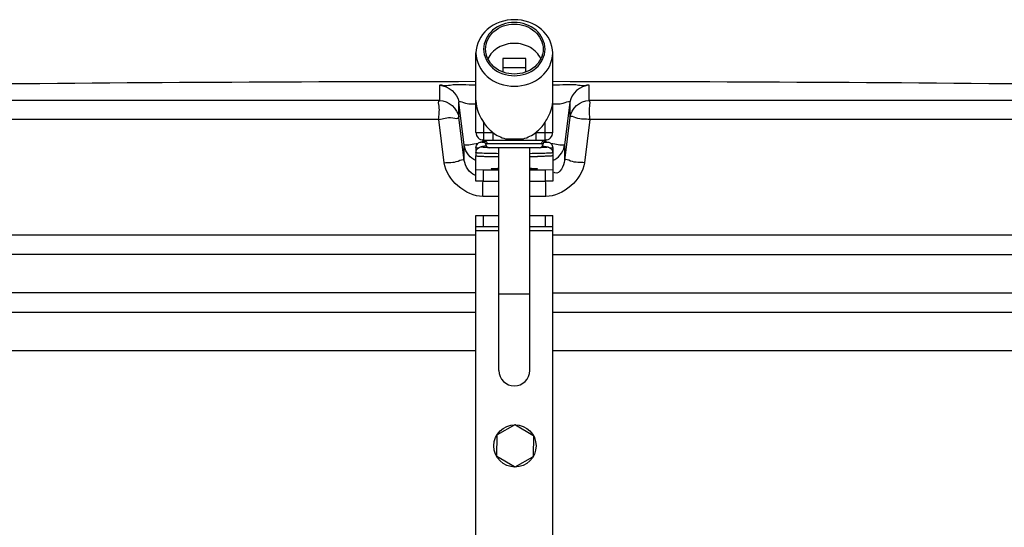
# Model space of a CAD drawing. Header units: millimetres. Extents: x 0 to 297, y 0 to 210.
# Tile 35 of 38: x 239.18 to 241.75, y 171.28 to 172.6. Entities that reach past the tile are written whole.
import ezdxf

# ---------------------------------------------------------------- set-up
doc = ezdxf.new("R2010")
doc.units = ezdxf.units.MM
doc.header["$LTSCALE"] = 16.335
doc.layers.get('0').update_dxf_attribs({"linetype": 'CONTINUOUS'})
doc.layers.add('01_GLOBAL', color=7, linetype='CONTINUOUS')
doc.layers.add('AXES_REF', color=7, linetype='CONTINUOUS')

msp = doc.modelspace()

# ---------------------------------------------------------------- linework, layer by layer
at = {"color": 7, "linetype": 'Continuous'}
for p, q in [((240.4407, 172.5023), (240.4407, 172.4668)), ((240.5007, 172.5023), (240.4407, 172.5023)), ((240.5007, 172.4668), (240.5007, 172.5023)), ((240.5007, 172.4773), (240.4407, 172.4773)), ((240.3707, 172.3097), (240.3707, 172.4052)), ((240.5707, 172.3097), (240.5707, 172.4052)), ((240.3907, 172.2897), (240.5507, 172.2897)), ((240.3707, 172.2619), (240.3707, 172.2566)), ((240.5357, 172.2697), (240.4057, 172.2697)), ((240.4307, 171.6897), (240.4307, 172.2697)), ((240.5107, 171.6897), (240.5107, 172.2697)), ((240.5707, 172.2619), (240.5707, 172.2566)), ((240.3707, 172.183), (240.3707, 172.2489)), ((240.5707, 172.2489), (240.5707, 172.183)), ((240.3707, 172.213), (240.3907, 172.2125)), ((240.3907, 172.1825), (240.3907, 172.2125)), ((240.3907, 172.2125), (240.4307, 172.2125)), ((240.5107, 172.2125), (240.5507, 172.2125)), ((240.5507, 172.2125), (240.5707, 172.213)), ((240.5507, 172.2125), (240.5507, 172.1825)), ((240.3907, 172.1825), (240.3707, 172.183)), ((240.3907, 172.1825), (240.4307, 172.1825)), ((240.5107, 172.1825), (240.5507, 172.1825)), ((240.5707, 172.183), (240.5507, 172.1825)), ((240.3707, 170.9137), (240.3707, 172.0937)), ((240.3707, 172.0937), (240.4307, 172.0937)), ((240.3907, 172.0637), (240.3907, 172.0937)), ((240.5107, 172.0937), (240.5707, 172.0937)), ((240.5507, 172.0937), (240.5507, 172.0637)), ((240.5707, 170.9137), (240.5707, 172.0937)), ((240.4307, 172.0637), (240.3707, 172.0637)), ((240.5707, 172.0637), (240.5107, 172.0637)), ((240.3707, 171.9917), (236.6707, 171.9917)), ((240.5707, 171.9917), (244.2707, 171.9917)), ((240.3707, 171.8917), (236.6707, 171.8917)), ((240.5707, 171.8917), (244.2707, 171.8917)), ((236.7207, 171.8417), (240.3707, 171.8417)), ((240.5707, 171.8417), (244.2207, 171.8417)), ((240.4718, 171.5482), (240.4259, 171.5222)), ((240.4738, 171.5482), (240.5192, 171.5214)), ((240.4249, 171.5205), (240.4245, 171.4678)), ((240.5202, 171.5197), (240.5197, 171.467)), ((240.4708, 171.4393), (240.4254, 171.4661)), ((240.4728, 171.4393), (240.5187, 171.4653))]:
    msp.add_line(p, q, dxfattribs=at)
at = {"color": 9, "linetype": 'Continuous'}
for p, q in [((240.2765, 172.393), (240.2765, 172.4322)), ((240.6649, 172.4322), (240.6649, 172.393)), ((240.2765, 172.393), (236.7245, 172.393)), ((240.3262, 172.3492), (240.3262, 172.3884)), ((240.3403, 172.276), (240.3262, 172.3884)), ((240.6153, 172.3884), (240.6012, 172.276)), ((240.6153, 172.3884), (240.6153, 172.3492)), ((244.217, 172.393), (240.6649, 172.393)), ((240.274, 172.343), (236.6758, 172.343)), ((240.2882, 172.2306), (240.274, 172.343)), ((240.3403, 172.2368), (240.3262, 172.3492)), ((240.3907, 172.3359), (240.3907, 172.2897)), ((240.5507, 172.2897), (240.5507, 172.3359)), ((240.6153, 172.3492), (240.6012, 172.2368)), ((240.6675, 172.343), (240.6532, 172.2306)), ((244.2656, 172.343), (240.6675, 172.343)), ((240.3707, 172.3097), (240.4145, 172.3097)), ((240.4145, 172.3097), (240.4145, 172.2897)), ((240.527, 172.3097), (240.527, 172.2897)), ((240.527, 172.3097), (240.5707, 172.3097)), ((240.3896, 172.2854), (240.3889, 172.2902)), ((240.5525, 172.2901), (240.5519, 172.2854)), ((240.3403, 172.2368), (240.3403, 172.276)), ((240.3407, 172.2729), (240.3403, 172.276)), ((240.3651, 172.2796), (240.3709, 172.2804)), ((240.3709, 172.2804), (240.376, 172.281)), ((240.5457, 172.2797), (240.3957, 172.2797)), ((240.4075, 172.2697), (240.4063, 172.2697)), ((240.4307, 172.2693), (240.4075, 172.2697)), ((240.5114, 172.2693), (240.5107, 172.2693)), ((240.5335, 172.2697), (240.5114, 172.2693)), ((240.5351, 172.2697), (240.5335, 172.2697)), ((240.5383, 172.2698), (240.5366, 172.2698)), ((240.5446, 172.28), (240.5426, 172.2798)), ((240.5457, 172.2802), (240.5446, 172.28)), ((240.5655, 172.281), (240.5705, 172.2804)), ((240.5705, 172.2804), (240.5764, 172.2796)), ((240.6007, 172.2728), (240.6012, 172.276)), ((240.6012, 172.276), (240.6012, 172.2368)), ((240.5765, 172.2041), (240.5746, 172.2049)), ((240.4307, 172.1429), (240.3888, 172.1429)), ((240.5527, 172.1429), (240.5107, 172.1429)), ((240.4307, 172.0537), (240.3707, 172.0537)), ((240.5707, 172.0537), (240.5107, 172.0537)), ((240.3707, 172.0417), (236.6707, 172.0417)), ((244.2707, 172.0417), (240.5707, 172.0417)), ((240.4307, 171.8897), (240.5107, 171.8897))]:
    msp.add_line(p, q, dxfattribs=at)
at = {"color": 7, "linetype": 'Continuous'}
msp.add_circle((240.4723, 171.4937), 0.055, dxfattribs=at)
for centre, radius, start, end in [((240.4707, 28.0167), 144.425, 90.039672, 90.615797), ((240.4707, 28.0167), 144.425, 89.384203, 89.960328), ((240.3907, 172.3097), 0.02, 180, 270), ((240.5507, 172.3097), 0.02, 270, 360), ((240.3857, 172.2802), 0.01, 0, 80.4069), ((240.5557, 172.2802), 0.01, 99.5931, 180), ((240.4057, 172.2797), 0.01, 180, 270), ((240.5357, 172.2797), 0.01, 270, 360), ((240.4707, 171.6897), 0.04, 180, 360), ((240.4728, 171.5464), 0.002, 59.5012, 119.5012), ((240.4269, 171.5205), 0.002, 119.5012, 179.5012), ((240.5182, 171.5197), 0.002, 359.5012, 59.5012), ((240.4265, 171.4678), 0.002, 179.5012, 239.5012), ((240.5177, 171.467), 0.002, 299.5012, 359.5012), ((240.4719, 171.4411), 0.002, 239.5012, 299.5012)]:
    msp.add_arc(centre, radius, start, end, dxfattribs=at)
at = {"color": 9, "linetype": 'Continuous'}
for centre, radius, start, end in [((240.4705, 172.8519), 0.5594, 267.644, 270.0214), ((240.4709, 172.8518), 0.5593, 269.9784, 272.3562), ((240.4001, 172.3038), 0.024, 266.8795, 269.9915), ((240.5413, 172.3038), 0.024, 270.0087, 273.1199), ((240.3902, 172.2438), 0.0509, 244.4214, 247.7006)]:
    msp.add_arc(centre, radius, start, end, dxfattribs=at)
at = {"color": 7, "linetype": 'Continuous'}
msp.add_ellipse((240.4707, 172.4052), major_axis=(0, -0.1155), ratio=0.866025, start_param=0.597411, end_param=0.927295, dxfattribs=at)
for points, knots in [([(240.4707, 172.603), (240.4457, 172.603), (240.3956, 172.5875), (240.3707, 172.539), (240.3707, 172.5163)], [0, 0, 0, 0, 0.525316, 1, 1, 1, 1]), ([(240.4707, 172.5956), (240.4507, 172.5956), (240.4106, 172.5832), (240.3813, 172.5263), (240.4106, 172.4695), (240.4507, 172.4571), (240.4707, 172.4571)], [0, 0, 0, 0, 0.262658, 0.5, 0.737342, 1, 1, 1, 1]), ([(240.5707, 172.5163), (240.5707, 172.539), (240.5459, 172.5875), (240.4958, 172.603), (240.4707, 172.603)], [0, 0, 0, 0, 0.474684, 1, 1, 1, 1]), ([(240.4707, 172.4571), (240.4908, 172.4571), (240.5308, 172.4695), (240.5602, 172.5263), (240.5308, 172.5832), (240.4908, 172.5956), (240.4707, 172.5956)], [0, 0, 0, 0, 0.262658, 0.5, 0.737342, 1, 1, 1, 1]), ([(240.4707, 172.5413), (240.4564, 172.5413), (240.4282, 172.5344), (240.4073, 172.5134), (240.4015, 172.5014)], [0, 0, 0, 0, 0.517494, 1, 1, 1, 1]), ([(240.5399, 172.5014), (240.5341, 172.5134), (240.5133, 172.5344), (240.4851, 172.5413), (240.4707, 172.5413)], [0, 0, 0, 0, 0.482506, 1, 1, 1, 1]), ([(240.3707, 172.5163), (240.3707, 172.4937), (240.3956, 172.4452), (240.4457, 172.4297), (240.4707, 172.4297)], [0, 0, 0, 0, 0.474684, 1, 1, 1, 1]), ([(240.4707, 172.4297), (240.4958, 172.4297), (240.5459, 172.4452), (240.5707, 172.4937), (240.5707, 172.5163)], [0, 0, 0, 0, 0.525316, 1, 1, 1, 1]), ([(240.3707, 172.3937), (240.3707, 172.3888), (240.3726, 172.3681), (240.3822, 172.349), (240.3907, 172.3359)], [0, 0, 0, 0, 0.239281, 1, 1, 1, 1]), ([(240.5507, 172.3359), (240.5537, 172.3405), (240.5643, 172.358), (240.5707, 172.3786), (240.5707, 172.3937)], [0, 0, 0, 0, 0.265007, 1, 1, 1, 1]), ([(240.3707, 172.2696), (240.3707, 172.2737), (240.374, 172.281), (240.3807, 172.284), (240.3835, 172.2846)], [0, 0, 0, 0, 0.584532, 1, 1, 1, 1]), ([(240.5579, 172.2846), (240.5608, 172.284), (240.5675, 172.281), (240.5707, 172.2737), (240.5707, 172.2696)], [0, 0, 0, 0, 0.415471, 1, 1, 1, 1]), ([(240.3722, 172.2631), (240.3729, 172.2645), (240.3756, 172.2686), (240.3803, 172.271), (240.3835, 172.2716)], [0, 0, 0, 0, 0.316738, 1, 1, 1, 1]), ([(240.5579, 172.2716), (240.5586, 172.2715), (240.5633, 172.2703), (240.5675, 172.2667), (240.5693, 172.2631)], [0, 0, 0, 0, 0.151555, 1, 1, 1, 1])]:
    msp.add_open_spline(points, degree=3, knots=knots, dxfattribs=at)
at = {"color": 9, "linetype": 'Continuous'}
for points, knots in [([(240.2765, 172.4322), (240.2766, 172.4345), (240.2912, 172.4299), (240.3151, 172.437), (240.3484, 172.4333), (240.3707, 172.4334)], [0, 0, 0, 0, 0.075832, 0.290196, 1, 1, 1, 1]), ([(240.5707, 172.4334), (240.5931, 172.4333), (240.6264, 172.437), (240.6504, 172.4299), (240.6649, 172.4345), (240.6649, 172.4322)], [0, 0, 0, 0, 0.711092, 0.924726, 1, 1, 1, 1]), ([(240.274, 172.343), (240.274, 172.3547), (240.2781, 172.3683), (240.272, 172.3907), (240.2765, 172.393)], [0, 0, 0, 0, 0.696676, 1, 1, 1, 1]), ([(240.3262, 172.3884), (240.3262, 172.3926), (240.35, 172.3812), (240.3593, 172.385), (240.3696, 172.3837)], [0, 0, 0, 0, 0.288383, 1, 1, 1, 1]), ([(240.5719, 172.3837), (240.5822, 172.385), (240.5915, 172.3812), (240.6153, 172.3925), (240.6153, 172.3884)], [0, 0, 0, 0, 0.714808, 1, 1, 1, 1]), ([(240.6675, 172.343), (240.6675, 172.3547), (240.6634, 172.3683), (240.6695, 172.3907), (240.6649, 172.393)], [0, 0, 0, 0, 0.696571, 1, 1, 1, 1]), ([(240.274, 172.343), (240.2862, 172.3451), (240.2973, 172.3522), (240.3264, 172.344), (240.3262, 172.3492)], [0, 0, 0, 0, 0.702669, 1, 1, 1, 1]), ([(240.6675, 172.343), (240.6552, 172.3446), (240.6406, 172.341), (240.6181, 172.3536), (240.6153, 172.3492)], [0, 0, 0, 0, 0.702786, 1, 1, 1, 1]), ([(240.3952, 172.2831), (240.3931, 172.2832), (240.3912, 172.2831), (240.3818, 172.2843), (240.3835, 172.2846)], [0, 0, 0, 0, 0.546413, 1, 1, 1, 1]), ([(240.3907, 172.2897), (240.3932, 172.2897), (240.3983, 172.2875), (240.4001, 172.2823), (240.4001, 172.2797)], [0, 0, 0, 0, 0.489293, 1, 1, 1, 1]), ([(240.4475, 172.2929), (240.4481, 172.292), (240.4489, 172.29), (240.4514, 172.2903), (240.4519, 172.2909)], [0, 0, 0, 0, 0.578104, 1, 1, 1, 1]), ([(240.4939, 172.2929), (240.4933, 172.292), (240.4926, 172.29), (240.4901, 172.2903), (240.4896, 172.2909)], [0, 0, 0, 0, 0.578111, 1, 1, 1, 1]), ([(240.5507, 172.2897), (240.5483, 172.2897), (240.5432, 172.2875), (240.5413, 172.2823), (240.5413, 172.2797)], [0, 0, 0, 0, 0.489292, 1, 1, 1, 1]), ([(240.5579, 172.2846), (240.5582, 172.2846), (240.5598, 172.2835), (240.5511, 172.2839), (240.5492, 172.2833), (240.5462, 172.2831)], [0, 0, 0, 0, 0.059404, 0.331368, 1, 1, 1, 1]), ([(240.3403, 172.276), (240.3403, 172.2783), (240.3537, 172.2753), (240.359, 172.2788), (240.3651, 172.2796)], [0, 0, 0, 0, 0.268012, 1, 1, 1, 1]), ([(240.3768, 172.2687), (240.3753, 172.2688), (240.3739, 172.2693), (240.3707, 172.2691), (240.3707, 172.2696)], [0, 0, 0, 0, 0.740982, 1, 1, 1, 1]), ([(240.4307, 172.2542), (240.4225, 172.2543), (240.408, 172.2546), (240.391, 172.2549), (240.3808, 172.2555), (240.3753, 172.2557), (240.3729, 172.2563), (240.3707, 172.2562), (240.3707, 172.2566)], [0, 0, 0, 0, 0.407891, 0.726454, 0.843597, 0.929159, 0.981472, 1, 1, 1, 1]), ([(240.4049, 172.2698), (240.4013, 172.2699), (240.3977, 172.27), (240.3801, 172.2709), (240.3835, 172.2716)], [0, 0, 0, 0, 0.506911, 1, 1, 1, 1]), ([(240.3988, 172.2798), (240.3981, 172.2798), (240.3974, 172.2795), (240.3957, 172.2804), (240.3957, 172.2802)], [0, 0, 0, 0, 0.746952, 1, 1, 1, 1]), ([(240.5707, 172.2566), (240.5707, 172.2562), (240.5686, 172.2563), (240.5662, 172.2557), (240.5607, 172.2555), (240.5505, 172.2549), (240.5334, 172.2546), (240.5189, 172.2543), (240.5107, 172.2542)], [0, 0, 0, 0, 0.018531, 0.070818, 0.156394, 0.273506, 0.592076, 1, 1, 1, 1]), ([(240.5579, 172.2716), (240.5582, 172.2716), (240.5589, 172.2715), (240.5578, 172.2706), (240.5557, 172.271), (240.5516, 172.2702), (240.5456, 172.2702), (240.5409, 172.2699), (240.5383, 172.2698)], [0, 0, 0, 0, 0.035399, 0.050545, 0.149475, 0.343893, 0.629598, 1, 1, 1, 1]), ([(240.5707, 172.2696), (240.5707, 172.2691), (240.5676, 172.2693), (240.5662, 172.2688), (240.5647, 172.2687)], [0, 0, 0, 0, 0.259147, 1, 1, 1, 1]), ([(240.5764, 172.2796), (240.5824, 172.2788), (240.5877, 172.2753), (240.6012, 172.2783), (240.6012, 172.276)], [0, 0, 0, 0, 0.731988, 1, 1, 1, 1]), ([(240.2882, 172.2306), (240.3004, 172.2322), (240.3152, 172.2287), (240.3372, 172.2411), (240.3403, 172.2368)], [0, 0, 0, 0, 0.703022, 1, 1, 1, 1]), ([(240.6532, 172.2306), (240.641, 172.2322), (240.6263, 172.2287), (240.6042, 172.2411), (240.6012, 172.2368)], [0, 0, 0, 0, 0.703022, 1, 1, 1, 1])]:
    msp.add_open_spline(points, degree=3, knots=knots, dxfattribs=at)
for points in [[(240.2765, 172.4322), (240.2986, 172.4322), (240.3235, 172.4103), (240.3262, 172.3884)], [(240.6649, 172.4322), (240.6429, 172.4322), (240.618, 172.4103), (240.6153, 172.3884)], [(240.2765, 172.393), (240.2986, 172.393), (240.3235, 172.3711), (240.3262, 172.3492)], [(240.6153, 172.3492), (240.618, 172.3711), (240.6429, 172.393), (240.6649, 172.393)], [(240.3888, 172.1429), (240.3443, 172.1429), (240.2938, 172.1865), (240.2882, 172.2306)], [(240.3682, 172.1979), (240.3538, 172.2048), (240.3422, 172.221), (240.3403, 172.2368)], [(240.6532, 172.2306), (240.6476, 172.1865), (240.5971, 172.1429), (240.5527, 172.1429)], [(240.6012, 172.2368), (240.5995, 172.2232), (240.5893, 172.1993), (240.5765, 172.2041)], [(240.3888, 172.1429), (240.3888, 172.1561), (240.3889, 172.1694), (240.3892, 172.1826)], [(240.5527, 172.1429), (240.5527, 172.1561), (240.5526, 172.1694), (240.5522, 172.1826)]]:
    msp.add_open_spline(points, degree=3, dxfattribs=at)
at = {"color": 7, "linetype": 'Continuous'}
for points in [[(240.3907, 172.3359), (240.3972, 172.3261), (240.4052, 172.317), (240.4145, 172.3097)], [(240.4145, 172.3097), (240.4242, 172.3021), (240.4356, 172.2962), (240.4475, 172.2929)], [(240.4939, 172.2929), (240.5059, 172.2962), (240.5173, 172.3021), (240.527, 172.3097)], [(240.3707, 172.2361), (240.3561, 172.2422), (240.3438, 172.2574), (240.3408, 172.2729)], [(240.3707, 172.2566), (240.3707, 172.2588), (240.3712, 172.2611), (240.3722, 172.2631)], [(240.5693, 172.2631), (240.5702, 172.2611), (240.5707, 172.2588), (240.5707, 172.2566)], [(240.5707, 172.2361), (240.5853, 172.2421), (240.5977, 172.2573), (240.6007, 172.2728)]]:
    msp.add_open_spline(points, degree=3, dxfattribs=at)
at = {"layer": '01_GLOBAL', "color": 7, "linetype": 'Continuous'}
for p, q in [((236.7207, 171.8417), (240.3707, 171.8417)), ((240.5707, 171.8417), (244.2207, 171.8417))]:
    msp.add_line(p, q, dxfattribs=at)
at = {"layer": '01_GLOBAL', "color": 9, "linetype": 'Continuous'}
for p, q in [((236.6207, 171.7417), (240.3707, 171.7417)), ((240.5707, 171.7417), (244.3207, 171.7417))]:
    msp.add_line(p, q, dxfattribs=at)
at = {"layer": 'AXES_REF', "color": 7, "linetype": 'Continuous'}
for p, q in [((240.3707, 172.4052), (240.3707, 172.5163)), ((240.5707, 172.4052), (240.5707, 172.5163)), ((240.3934, 172.2866), (240.3835, 172.2846)), ((240.5481, 172.2866), (240.5579, 172.2846)), ((240.3707, 172.2696), (240.3707, 172.2619)), ((240.3707, 172.2619), (240.3716, 172.2616)), ((240.3707, 172.2566), (240.3707, 172.2489)), ((240.3973, 172.2743), (240.3835, 172.2716)), ((240.3957, 172.2802), (240.3957, 172.2797)), ((240.5441, 172.2743), (240.5579, 172.2716)), ((240.5457, 172.2802), (240.5457, 172.2797)), ((240.5707, 172.2619), (240.5699, 172.2616)), ((240.5707, 172.2696), (240.5707, 172.2619)), ((240.5707, 172.2566), (240.5707, 172.2489)), ((240.4096, 172.2468), (240.4107, 172.2468)), ((240.5314, 172.2468), (240.5308, 172.2468))]:
    msp.add_line(p, q, dxfattribs=at)
for centre, radius, start, end in [((240.4578, 174.6957), 2.4494, 268.8963, 269.3652), ((240.4836, 174.6988), 2.4524, 270.6352, 271.1031)]:
    msp.add_arc(centre, radius, start, end, dxfattribs=at)
for points, knots in [([(240.3957, 172.5263), (240.3957, 172.5433), (240.4144, 172.5797), (240.452, 172.5913), (240.4707, 172.5913)], [0, 0, 0, 0, 0.474681, 1, 1, 1, 1]), ([(240.4707, 172.5913), (240.4895, 172.5913), (240.5271, 172.5797), (240.5457, 172.5433), (240.5457, 172.5263)], [0, 0, 0, 0, 0.525319, 1, 1, 1, 1]), ([(240.4707, 172.4614), (240.452, 172.4614), (240.4144, 172.473), (240.3957, 172.5094), (240.3957, 172.5263)], [0, 0, 0, 0, 0.525319, 1, 1, 1, 1]), ([(240.5457, 172.5263), (240.5457, 172.5094), (240.5271, 172.473), (240.4895, 172.4614), (240.4707, 172.4614)], [0, 0, 0, 0, 0.474681, 1, 1, 1, 1]), ([(240.3707, 172.2489), (240.3707, 172.2487), (240.372, 172.2486), (240.3736, 172.2482), (240.377, 172.248), (240.3835, 172.2476), (240.3947, 172.2472), (240.4042, 172.2469), (240.4096, 172.2468)], [0, 0, 0, 0, 0.018414, 0.068841, 0.151575, 0.265557, 0.581338, 1, 1, 1, 1]), ([(240.5707, 172.2489), (240.5707, 172.2487), (240.5694, 172.2486), (240.5678, 172.2482), (240.5644, 172.248), (240.5578, 172.2476), (240.5465, 172.2472), (240.5369, 172.2469), (240.5314, 172.2468)], [0, 0, 0, 0, 0.018272, 0.068667, 0.151356, 0.265438, 0.581354, 1, 1, 1, 1]), ([(240.4107, 172.2151), (240.4107, 172.2155), (240.4135, 172.2152), (240.4164, 172.216), (240.4231, 172.216), (240.4279, 172.2162), (240.4307, 172.2163)], [0, 0, 0, 0, 0.067838, 0.26316, 0.578447, 1, 1, 1, 1]), ([(240.4307, 172.2139), (240.4279, 172.214), (240.4231, 172.2142), (240.4164, 172.2142), (240.4135, 172.215), (240.4107, 172.2146), (240.4107, 172.2151)], [0, 0, 0, 0, 0.421553, 0.73684, 0.932162, 1, 1, 1, 1]), ([(240.5107, 172.2163), (240.5136, 172.2162), (240.5183, 172.216), (240.5251, 172.216), (240.528, 172.2152), (240.5307, 172.2155), (240.5307, 172.2151)], [0, 0, 0, 0, 0.421553, 0.73684, 0.932162, 1, 1, 1, 1]), ([(240.5307, 172.2151), (240.5307, 172.2146), (240.528, 172.215), (240.5251, 172.2142), (240.5183, 172.2142), (240.5136, 172.214), (240.5107, 172.2139)], [0, 0, 0, 0, 0.067838, 0.26316, 0.578447, 1, 1, 1, 1])]:
    msp.add_open_spline(points, degree=3, knots=knots, dxfattribs=at)

doc.saveas('drawing.dxf')
